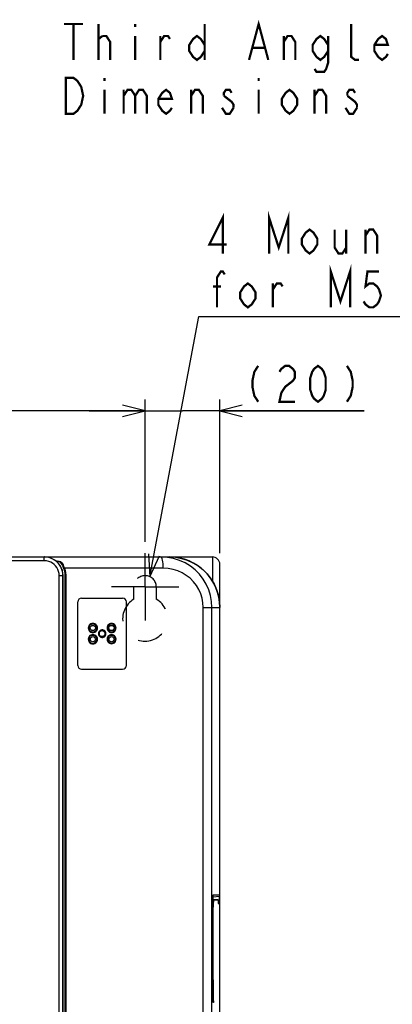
# Model space of a CAD drawing. Extents: x 30 to 410, y 34 to 287.
# Tile 30 of 66: x 87 to 121, y 196 to 284. Entities that reach past the tile are written whole.
import ezdxf

# ---------------------------------------------------------------- set-up
doc = ezdxf.new("R2010")
doc.units = 0
doc.header["$LTSCALE"] = 23.1
doc.linetypes.add('CENTER', pattern=[0.6, 0.375, -0.075, 0.075, -0.075])
doc.linetypes.add('HIDDEN', pattern=[0.2, 0.1, -0.1])
doc.layers.get('0').update_dxf_attribs({"linetype": 'CONTINUOUS'})
for name, color, linetype in [('ALL_AXIS', 7, 'CONTINUOUS'), ('ALL_DIM', 7, 'CONTINUOUS'), ('ALL_FEATURES', 7, 'CONTINUOUS'), ('ALL_NOTE', 7, 'CONTINUOUS')]:
    doc.layers.add(name, color=color, linetype=linetype)
doc.dimstyles.get("Standard").update_dxf_attribs({"dimtxt": 2.5, "dimasz": 2.5, "dimexe": 1.25, "dimexo": 0.625, "dimtad": 1, "dimcen": 2.5, "dimazin": 3, "dimtfac": 1, "dimtmove": 0, "dimatfit": 3})

# ---------------------------------------------------------------- blocks, each defined once
blk = doc.blocks.new('_OPEN')
at = {"color": 0, "linetype": 'BYBLOCK'}
for p, q in [((0, 0), (-1, 0.25)), ((-1, -0.25), (0, 0)), ((-1, 0), (0, 0))]:
    blk.add_line(p, q, dxfattribs=at)
blk = doc.blocks.new('*D4')
at = {"layer": 'ALL_DIM', "color": 2, "linetype": 'CONTINUOUS'}
for p, q in [((128.346, 200.92), (128.346, 112.379)), ((128.846, 175.565), (128.846, 112.379)), ((128.346, 113.379), (112.899, 113.379)), ((112.899, 113.379), (128.596, 113.379)), ((133.846, 113.379), (128.596, 113.379)), ((128.846, 113.379), (133.846, 113.379))]:
    blk.add_line(p, q, dxfattribs=at)
at = {"layer": 'ALL_DIM', "color": 2, "linetype": 'CONTINUOUS', "xscale": 2, "yscale": 2, "zscale": 2}
blk.add_blockref('_OPEN', (128.346, 113.379), dxfattribs=at)
at = {"layer": 'ALL_DIM', "color": 2, "linetype": 'CONTINUOUS', "xscale": 2, "yscale": 2, "zscale": 2, "rotation": 180}
blk.add_blockref('_OPEN', (128.846, 113.379), dxfattribs=at)
blk = doc.blocks.new('*D24')
at = {"layer": 'ALL_DIM', "color": 2, "linetype": 'CONTINUOUS'}
for p, q in [((51.806, 237.571), (51.806, 250.271)), ((98.472, 237.571), (98.472, 250.271)), ((51.806, 249.271), (75.139, 249.271)), ((98.472, 249.271), (75.139, 249.271))]:
    blk.add_line(p, q, dxfattribs=at)
at = {"layer": 'ALL_DIM', "color": 2, "linetype": 'CONTINUOUS', "xscale": 2, "yscale": 2, "zscale": 2, "rotation": 180}
blk.add_blockref('_OPEN', (51.806, 249.271), dxfattribs=at)
at = {"layer": 'ALL_DIM', "color": 2, "linetype": 'CONTINUOUS', "xscale": 2, "yscale": 2, "zscale": 2}
blk.add_blockref('_OPEN', (98.472, 249.271), dxfattribs=at)
blk = doc.blocks.new('*D25')
at = {"layer": 'ALL_DIM', "color": 2, "linetype": 'CONTINUOUS'}
for p, q in [((98.472, 237.571), (98.472, 250.271)), ((105.139, 236.571), (105.139, 250.271)), ((98.472, 249.271), (93.472, 249.271)), ((93.472, 249.271), (101.806, 249.271)), ((118.02, 249.271), (101.806, 249.271)), ((105.139, 249.271), (118.02, 249.271))]:
    blk.add_line(p, q, dxfattribs=at)
at = {"layer": 'ALL_DIM', "color": 2, "linetype": 'CONTINUOUS', "xscale": 2, "yscale": 2, "zscale": 2}
blk.add_blockref('_OPEN', (98.472, 249.271), dxfattribs=at)
at = {"layer": 'ALL_DIM', "color": 2, "linetype": 'CONTINUOUS', "xscale": 2, "yscale": 2, "zscale": 2, "rotation": 180}
blk.add_blockref('_OPEN', (105.139, 249.271), dxfattribs=at)

msp = doc.modelspace()

# ---------------------------------------------------------------- linework, layer by layer
at = {"layer": 'ALL_AXIS', "color": 7, "linetype": 'CENTER'}
for q in [(98.472, 236.571), (95.472, 233.571), (98.472, 230.571), (101.472, 233.571)]:
    msp.add_line((98.472, 233.571), q, dxfattribs=at)
at = {"layer": 'ALL_AXIS', "color": 7, "linetype": 'CONTINUOUS'}
msp.add_line((101.125, 236.238), (101.14, 236.238), dxfattribs=at)
at = {"layer": 'ALL_AXIS', "color": 8, "linetype": 'HIDDEN'}
for p, q in [((97.472, 232.47), (97.472, 233.571)), ((99.472, 233.571), (99.472, 232.47))]:
    msp.add_line(p, q, dxfattribs=at)
for centre, radius, start, end in [((98.472, 233.571), 1, 0, 180), ((98.472, 230.738), 2, 120, 60)]:
    msp.add_arc(centre, radius, start, end, dxfattribs=at)
at = {"layer": 'ALL_DIM', "color": 2, "linetype": 'CONTINUOUS', "const_width": 0.2}
for points in [[(108.56, 253.271), (108.216, 252.738), (108.044, 251.938), (108.044, 251.404), (108.216, 250.604), (108.56, 250.071)], [(110.452, 252.738), (110.624, 253.004), (110.968, 253.271), (111.312, 253.271), (111.656, 253.004), (111.828, 252.738), (111.828, 252.204), (111.656, 251.938), (111.312, 251.671), (110.968, 251.404), (110.624, 250.871), (110.452, 250.071), (111.828, 250.071)], [(113.892, 250.071), (113.548, 250.338), (113.376, 250.604), (113.204, 251.138), (113.204, 252.204), (113.376, 252.738), (113.548, 253.004), (113.892, 253.271), (114.236, 253.004), (114.408, 252.738), (114.58, 252.204), (114.58, 251.138), (114.408, 250.604), (114.236, 250.338), (113.892, 250.071)], [(116.472, 253.271), (116.816, 252.738), (116.988, 251.938), (116.988, 251.404), (116.816, 250.604), (116.472, 250.071)]]:
    msp.add_lwpolyline(points, dxfattribs=at)
at = {"layer": 'ALL_FEATURES', "color": 7, "linetype": 'CONTINUOUS'}
for p, q in [((49.153, 236.238), (101.125, 236.238)), ((94.319, 236.249), (94.318, 236.238)), ((94.319, 236.249), (99.293, 236.249)), ((99.293, 236.249), (99.293, 236.238)), ((101.125, 236.238), (101.125, 236.208)), ((101.14, 236.238), (104.472, 236.238)), ((104.472, 236.238), (104.472, 234.087)), ((105.139, 137.571), (105.139, 235.571)), ((91.157, 177.886), (91.157, 234.571)), ((91.323, 234.571), (91.323, 177.886)), ((92.806, 232.571), (96.472, 232.571)), ((92.472, 226.571), (92.472, 232.238)), ((96.806, 226.571), (96.806, 232.238)), ((92.806, 226.238), (96.472, 226.238)), ((104.527, 205.459), (104.527, 196.683)), ((104.529, 205.686), (104.585, 205.684)), ((105.002, 205.684), (104.53, 205.708)), ((105.104, 206.125), (104.552, 206.096)), ((104.562, 206.125), (105.104, 206.125)), ((104.585, 205.684), (105.002, 205.684)), ((105.002, 205.684), (105.002, 205.35)), ((105.113, 205.517), (105.113, 205.958)), ((104.55, 198.818), (104.55, 205.018)), ((105.002, 205.35), (105.104, 205.35)), ((104.527, 198.818), (104.55, 198.818)), ((104.568, 196.683), (104.568, 197.916)), ((104.559, 196.517), (104.536, 196.517))]:
    msp.add_line(p, q, dxfattribs=at)
at = {"layer": 'ALL_FEATURES', "color": 9, "linetype": 'CONTINUOUS'}
for p, q in [((89.478, 235.904), (89.478, 236.238)), ((101.14, 236.238), (101.14, 236.207)), ((89.478, 235.904), (79.205, 235.904)), ((90.942, 235.846), (91.024, 235.735)), ((100.086, 235.238), (91.277, 235.238)), ((90.811, 177.898), (90.811, 234.571)), ((90.811, 234.571), (91.157, 234.571)), ((91.145, 177.898), (91.145, 234.571)), ((91.398, 234.571), (91.323, 234.571)), ((91.398, 234.571), (91.398, 177.886)), ((103.659, 141.436), (103.659, 231.738)), ((103.659, 231.738), (105.139, 231.738)), ((104.434, 141.436), (104.434, 231.738)), ((93.459, 229.904), (93.402, 229.904)), ((94.149, 229.904), (94.226, 229.904)), ((94.907, 229.404), (94.984, 229.404)), ((95.132, 229.904), (95.076, 229.904)), ((95.809, 229.904), (95.886, 229.904)), ((93.459, 228.904), (93.402, 228.904)), ((94.149, 228.904), (94.226, 228.904)), ((95.132, 228.904), (95.076, 228.904)), ((95.809, 228.904), (95.886, 228.904)), ((105.113, 205.958), (104.537, 205.928)), ((105.113, 205.517), (105.002, 205.522)), ((104.527, 205.019), (104.55, 205.018)), ((104.568, 197.916), (104.527, 197.916)), ((104.568, 196.683), (104.527, 196.685))]:
    msp.add_line(p, q, dxfattribs=at)
at = {"layer": 'ALL_FEATURES', "color": 7, "linetype": 'CONTINUOUS'}
for points in [[(91.145, 234.571), (91.127, 234.811), (91.078, 235.038), (90.997, 235.257), (90.886, 235.463), (90.747, 235.651), (90.584, 235.818), (90.398, 235.96), (90.195, 236.075), (89.972, 236.163), (89.73, 236.218), (89.478, 236.238)], [(90.475, 235.917), (90.31, 236.025), (90.126, 236.114), (89.925, 236.182), (89.715, 236.224), (89.504, 236.238)], [(100.633, 236.238), (101.176, 236.205), (101.712, 236.107), (102.232, 235.945), (102.728, 235.721), (103.194, 235.44), (103.622, 235.105), (104.007, 234.72), (104.342, 234.292), (104.624, 233.827), (104.847, 233.332), (105.008, 232.814), (105.106, 232.28), (105.139, 231.738)], [(90.587, 235.828), (90.544, 235.864), (90.507, 235.893), (90.475, 235.917)], [(91.017, 235.238), (90.959, 235.357), (90.9, 235.459), (90.842, 235.546), (90.785, 235.62), (90.733, 235.683), (90.683, 235.736), (90.634, 235.785), (90.587, 235.828)], [(90.974, 235.647), (90.958, 235.671), (90.943, 235.695), (90.932, 235.717), (90.922, 235.738), (90.916, 235.758), (90.913, 235.776), (90.913, 235.794), (90.917, 235.808)], [(90.942, 235.846), (90.929, 235.828), (90.917, 235.808)], [(90.974, 235.647), (91.038, 235.553), (91.091, 235.464), (91.134, 235.381), (91.17, 235.304)], [(91.157, 234.571), (91.141, 234.798), (91.094, 235.022), (91.017, 235.238)], [(91.17, 235.304), (91.183, 235.274), (91.195, 235.244), (91.206, 235.214)], [(91.206, 235.214), (91.226, 235.158), (91.244, 235.105), (91.26, 235.048), (91.276, 234.985), (91.29, 234.916), (91.303, 234.842), (91.313, 234.76), (91.321, 234.67), (91.323, 234.571)], [(94.226, 229.904), (94.215, 229.995), (94.185, 230.082), (94.137, 230.16), (94.072, 230.225), (93.993, 230.275), (93.906, 230.305), (93.813, 230.316), (93.721, 230.305), (93.634, 230.274), (93.556, 230.225), (93.491, 230.159), (93.442, 230.081), (93.412, 229.994), (93.402, 229.904)], [(94.149, 229.904), (94.14, 229.98), (94.115, 230.053), (94.075, 230.118), (94.02, 230.173), (93.955, 230.215), (93.881, 230.24), (93.804, 230.249), (93.727, 230.24), (93.653, 230.215), (93.588, 230.173), (93.533, 230.118), (93.493, 230.053), (93.468, 229.98), (93.459, 229.904)], [(95.886, 229.904), (95.876, 229.994), (95.847, 230.079), (95.799, 230.155), (95.735, 230.22), (95.658, 230.268), (95.572, 230.299), (95.481, 230.309), (95.39, 230.299), (95.304, 230.268), (95.227, 230.219), (95.163, 230.155), (95.116, 230.078), (95.086, 229.993), (95.076, 229.904)], [(95.809, 229.904), (95.8, 229.979), (95.776, 230.05), (95.736, 230.114), (95.683, 230.168), (95.618, 230.208), (95.547, 230.234), (95.471, 230.242), (95.395, 230.234), (95.323, 230.208), (95.259, 230.168), (95.205, 230.114), (95.165, 230.05), (95.141, 229.978), (95.132, 229.904)], [(93.402, 229.904), (93.412, 229.813), (93.442, 229.727), (93.491, 229.649), (93.556, 229.583), (93.634, 229.534), (93.722, 229.503), (93.814, 229.493), (93.907, 229.503), (93.994, 229.534), (94.072, 229.584), (94.137, 229.649), (94.186, 229.727), (94.216, 229.814), (94.226, 229.904)], [(94.226, 228.904), (94.215, 228.995), (94.185, 229.082), (94.137, 229.16), (94.072, 229.225), (93.993, 229.275), (93.906, 229.305), (93.813, 229.316), (93.721, 229.305), (93.634, 229.274), (93.556, 229.225), (93.491, 229.159), (93.442, 229.081), (93.412, 228.994), (93.402, 228.904)], [(93.459, 229.904), (93.468, 229.828), (93.493, 229.755), (93.534, 229.69), (93.588, 229.635), (93.654, 229.594), (93.727, 229.568), (93.805, 229.559), (93.882, 229.568), (93.955, 229.594), (94.021, 229.636), (94.075, 229.691), (94.116, 229.756), (94.141, 229.829), (94.149, 229.904)], [(94.149, 228.904), (94.14, 228.98), (94.115, 229.053), (94.075, 229.118), (94.02, 229.173), (93.955, 229.215), (93.881, 229.24), (93.804, 229.249), (93.727, 229.24), (93.653, 229.215), (93.588, 229.173), (93.533, 229.118), (93.493, 229.053), (93.468, 228.98), (93.459, 228.904)], [(94.984, 229.404), (94.974, 229.484), (94.946, 229.559), (94.9, 229.626), (94.84, 229.679), (94.768, 229.717), (94.689, 229.737), (94.607, 229.737), (94.528, 229.717), (94.456, 229.679), (94.396, 229.625), (94.351, 229.558), (94.322, 229.483), (94.313, 229.404)], [(94.313, 229.404), (94.323, 229.325), (94.351, 229.249), (94.397, 229.183), (94.457, 229.129), (94.529, 229.091), (94.608, 229.072), (94.689, 229.072), (94.768, 229.091), (94.84, 229.129), (94.901, 229.183), (94.946, 229.25), (94.974, 229.326), (94.984, 229.404)], [(94.907, 229.404), (94.899, 229.468), (94.876, 229.528), (94.84, 229.581), (94.791, 229.625), (94.734, 229.655), (94.671, 229.671), (94.605, 229.671), (94.542, 229.655), (94.485, 229.624), (94.436, 229.581), (94.4, 229.528), (94.377, 229.467), (94.37, 229.404)], [(94.37, 229.404), (94.377, 229.34), (94.4, 229.28), (94.437, 229.227), (94.485, 229.184), (94.543, 229.153), (94.606, 229.138), (94.671, 229.138), (94.734, 229.154), (94.792, 229.184), (94.84, 229.227), (94.876, 229.281), (94.899, 229.341), (94.907, 229.404)], [(95.076, 229.904), (95.086, 229.815), (95.116, 229.73), (95.164, 229.653), (95.228, 229.589), (95.305, 229.54), (95.391, 229.51), (95.482, 229.499), (95.573, 229.51), (95.659, 229.54), (95.736, 229.589), (95.799, 229.654), (95.847, 229.73), (95.876, 229.816), (95.886, 229.904)], [(95.886, 228.904), (95.876, 228.994), (95.847, 229.079), (95.799, 229.155), (95.735, 229.22), (95.658, 229.268), (95.572, 229.299), (95.481, 229.309), (95.39, 229.299), (95.304, 229.268), (95.227, 229.219), (95.163, 229.155), (95.116, 229.078), (95.086, 228.993), (95.076, 228.904)], [(95.132, 229.904), (95.141, 229.829), (95.166, 229.758), (95.206, 229.694), (95.259, 229.64), (95.323, 229.6), (95.395, 229.575), (95.471, 229.566), (95.547, 229.575), (95.619, 229.6), (95.683, 229.641), (95.736, 229.695), (95.776, 229.759), (95.801, 229.83), (95.809, 229.904)], [(95.809, 228.904), (95.8, 228.979), (95.776, 229.05), (95.736, 229.114), (95.683, 229.168), (95.618, 229.208), (95.547, 229.234), (95.471, 229.242), (95.395, 229.234), (95.323, 229.208), (95.259, 229.168), (95.205, 229.114), (95.165, 229.05), (95.141, 228.978), (95.132, 228.904)], [(93.402, 228.904), (93.412, 228.813), (93.442, 228.727), (93.491, 228.649), (93.556, 228.583), (93.634, 228.534), (93.722, 228.503), (93.814, 228.493), (93.907, 228.503), (93.994, 228.534), (94.072, 228.584), (94.137, 228.649), (94.186, 228.727), (94.216, 228.814), (94.226, 228.904)], [(93.459, 228.904), (93.468, 228.828), (93.493, 228.755), (93.534, 228.69), (93.588, 228.635), (93.654, 228.594), (93.727, 228.568), (93.805, 228.559), (93.882, 228.568), (93.955, 228.594), (94.021, 228.636), (94.075, 228.691), (94.116, 228.756), (94.141, 228.829), (94.149, 228.904)], [(95.076, 228.904), (95.086, 228.815), (95.116, 228.73), (95.164, 228.653), (95.228, 228.589), (95.305, 228.54), (95.391, 228.51), (95.482, 228.499), (95.573, 228.51), (95.659, 228.54), (95.736, 228.589), (95.799, 228.654), (95.847, 228.73), (95.876, 228.816), (95.886, 228.904)], [(95.132, 228.904), (95.141, 228.829), (95.166, 228.758), (95.206, 228.694), (95.259, 228.64), (95.323, 228.6), (95.395, 228.575), (95.471, 228.566), (95.547, 228.575), (95.619, 228.6), (95.683, 228.641), (95.736, 228.695), (95.776, 228.759), (95.801, 228.83), (95.809, 228.904)], [(104.527, 205.459), (104.528, 205.589), (104.53, 205.714), (104.533, 205.829), (104.537, 205.93), (104.543, 206.013), (104.549, 206.074), (104.555, 206.112), (104.562, 206.125)], [(104.585, 205.684), (104.578, 205.671), (104.572, 205.633), (104.566, 205.571), (104.56, 205.489), (104.556, 205.388), (104.553, 205.273), (104.551, 205.148), (104.55, 205.018)], [(105.104, 206.125), (105.106, 206.119), (105.108, 206.103), (105.11, 206.076), (105.112, 206.042), (105.112, 206.002), (105.113, 205.958)], [(105.113, 205.517), (105.112, 205.474), (105.112, 205.433), (105.11, 205.399), (105.108, 205.373), (105.106, 205.356), (105.104, 205.35)], [(104.568, 197.916), (104.567, 198.114), (104.565, 198.305), (104.561, 198.487), (104.556, 198.659), (104.55, 198.818)], [(104.536, 196.517), (104.534, 196.523), (104.532, 196.539), (104.53, 196.566), (104.528, 196.6), (104.527, 196.64), (104.527, 196.683)], [(104.568, 196.683), (104.567, 196.64), (104.567, 196.6), (104.565, 196.566)], [(104.565, 196.566), (104.563, 196.539), (104.561, 196.523), (104.559, 196.517)]]:
    msp.add_lwpolyline(points, dxfattribs=at)
at = {"layer": 'ALL_FEATURES', "color": 9, "linetype": 'CONTINUOUS'}
for points in [[(100.086, 235.238), (100.082, 235.433), (100.071, 235.62), (100.053, 235.793), (100.029, 235.945), (99.999, 236.069), (99.966, 236.161), (99.929, 236.218), (99.891, 236.238)], [(104.434, 231.738), (104.401, 232.275), (104.306, 232.799), (104.148, 233.309), (103.929, 233.799), (103.652, 234.261), (103.32, 234.689), (102.938, 235.075), (102.51, 235.414), (102.043, 235.7), (101.544, 235.929), (101.013, 236.098), (100.458, 236.202), (99.891, 236.238)], [(90.811, 234.571), (90.798, 234.763), (90.758, 234.945), (90.693, 235.12), (90.604, 235.285), (90.493, 235.435), (90.363, 235.569), (90.214, 235.683), (90.052, 235.774), (89.873, 235.844), (89.679, 235.889), (89.478, 235.904)], [(90.474, 235.918), (90.641, 235.894), (90.796, 235.87), (90.942, 235.846)], [(90.546, 235.863), (90.671, 235.845), (90.795, 235.827), (90.917, 235.808)], [(91.024, 235.735), (91.094, 235.626), (91.153, 235.523), (91.201, 235.426), (91.239, 235.338)], [(91.239, 235.338), (91.218, 235.329), (91.199, 235.32), (91.183, 235.312), (91.173, 235.307), (91.17, 235.304)], [(91.277, 235.238), (91.256, 235.23), (91.237, 235.223), (91.221, 235.218), (91.21, 235.215), (91.206, 235.214)], [(91.239, 235.338), (91.253, 235.304), (91.266, 235.27), (91.277, 235.238)], [(91.277, 235.238), (91.3, 235.173), (91.32, 235.11), (91.339, 235.042), (91.357, 234.965), (91.373, 234.881), (91.386, 234.789), (91.395, 234.686), (91.398, 234.571)], [(103.659, 231.738), (103.633, 232.156), (103.558, 232.563), (103.434, 232.96), (103.262, 233.341), (103.044, 233.7), (102.783, 234.033), (102.482, 234.333), (102.146, 234.597), (101.779, 234.82), (101.386, 234.997), (100.969, 235.129), (100.532, 235.21), (100.086, 235.238)]]:
    msp.add_lwpolyline(points, dxfattribs=at)
at = {"layer": 'ALL_FEATURES', "color": 7, "linetype": 'CONTINUOUS'}
for centre, radius in [((93.806, 229.904), 0.233), ((95.472, 229.904), 0.233), ((93.806, 228.904), 0.233), ((94.639, 229.404), 0.267), ((95.472, 228.904), 0.233)]:
    msp.add_circle(centre, radius, dxfattribs=at)
for centre, radius, start, end in [((100.639, 231.738), 4.5, 0, 90), ((101.105, 236.171), 0.0667, 90, 141.53968), ((104.472, 235.571), 0.667, 0, 90), ((92.806, 232.238), 0.333, 90, 180), ((96.472, 232.238), 0.333, 0, 90), ((92.806, 226.571), 0.333, 180, 270), ((96.472, 226.571), 0.333, 270, 360)]:
    msp.add_arc(centre, radius, start, end, dxfattribs=at)
at = {"layer": 'ALL_NOTE', "color": 2, "linetype": 'CONTINUOUS'}
for p, q in [((98.908, 234.471), (103.261, 257.684)), ((103.261, 257.684), (103.511, 257.684)), ((103.511, 257.684), (147.543, 257.684))]:
    msp.add_line(p, q, dxfattribs=at)
at = {"layer": 'ALL_NOTE', "color": 2, "linetype": 'CONTINUOUS', "const_width": 0.2}
for points in [[(91.229, 283.74), (92.949, 283.74)], [(92.089, 283.74), (92.089, 280.54)], [(94.325, 280.54), (94.325, 283.74)], [(97.593, 283.74), (97.593, 283.474)], [(103.785, 283.74), (103.785, 280.54)], [(107.741, 280.54), (108.601, 283.74), (109.461, 280.54)], [(117.545, 280.54), (117.201, 280.54), (116.857, 280.807), (116.857, 283.74)], [(94.325, 282.407), (94.669, 282.674)], [(94.669, 282.674), (95.013, 282.674), (95.357, 282.14), (95.357, 280.54)], [(97.593, 282.674), (97.593, 280.54)], [(99.829, 282.14), (100.173, 282.674), (100.517, 282.674), (100.689, 282.407)], [(99.829, 280.54), (99.829, 282.674)], [(103.785, 281.34), (103.441, 280.807), (103.097, 280.54), (102.753, 280.807), (102.409, 281.34), (102.409, 281.874), (102.753, 282.407), (103.097, 282.674), (103.441, 282.407), (103.785, 281.874)], [(110.837, 282.14), (111.181, 282.674), (111.525, 282.674), (111.869, 282.14), (111.869, 280.54)], [(110.837, 280.54), (110.837, 282.674)], [(114.793, 281.34), (114.449, 280.807), (114.105, 280.54), (113.761, 280.807), (113.417, 281.34), (113.417, 281.874), (113.761, 282.407), (114.105, 282.674), (114.449, 282.407), (114.793, 281.874)], [(114.793, 282.674), (114.793, 280.274), (114.621, 279.74), (114.449, 279.474), (113.761, 279.474), (113.589, 279.74)], [(120.125, 281.074), (119.953, 280.807), (119.609, 280.54), (119.265, 280.807), (118.921, 281.34), (118.921, 281.874), (119.265, 282.407), (119.609, 282.674), (119.953, 282.407), (120.125, 281.874), (118.921, 281.874)], [(108.085, 281.607), (109.117, 281.607)], [(91.401, 278.94), (92.089, 278.94), (92.433, 278.674), (92.605, 278.407), (92.777, 278.14), (92.949, 277.34), (92.777, 276.54), (92.605, 276.274), (92.433, 276.007), (92.089, 275.74), (91.401, 275.74), (91.401, 278.94)], [(94.841, 278.94), (94.841, 278.674)], [(108.601, 278.94), (108.601, 278.674)], [(94.841, 277.874), (94.841, 275.74)], [(96.561, 277.34), (96.905, 277.874), (97.249, 277.874), (97.593, 277.34), (97.593, 275.74)], [(96.561, 277.874), (96.561, 275.74)], [(97.593, 277.34), (97.937, 277.874), (98.281, 277.874), (98.625, 277.34), (98.625, 275.74)], [(100.861, 276.274), (100.689, 276.007), (100.345, 275.74), (100.001, 276.007), (99.657, 276.54), (99.657, 277.074), (100.001, 277.607), (100.345, 277.874), (100.689, 277.607), (100.861, 277.074), (99.657, 277.074)], [(102.581, 277.34), (102.925, 277.874), (103.269, 277.874), (103.613, 277.34), (103.613, 275.74)], [(102.581, 275.74), (102.581, 277.874)], [(106.193, 277.607), (106.021, 277.874), (105.677, 277.874), (105.505, 277.607), (105.505, 277.34)], [(105.505, 277.34), (106.193, 276.807), (106.365, 276.54), (106.365, 276.274)], [(108.601, 277.874), (108.601, 275.74)], [(112.041, 276.54), (111.697, 276.007), (111.353, 275.74), (111.009, 276.007), (110.665, 276.54), (110.665, 277.074), (111.009, 277.607), (111.353, 277.874), (111.697, 277.607), (112.041, 277.074), (112.041, 276.54)], [(113.589, 277.34), (113.933, 277.874), (114.277, 277.874), (114.621, 277.34), (114.621, 275.74)], [(113.589, 275.74), (113.589, 277.874)], [(117.201, 277.607), (117.029, 277.874), (116.685, 277.874), (116.513, 277.607), (116.513, 277.34)], [(116.513, 277.34), (117.201, 276.807), (117.373, 276.54), (117.373, 276.274)], [(106.365, 276.274), (106.021, 275.74), (105.677, 275.74), (105.505, 276.007), (105.333, 276.274)], [(117.373, 276.274), (117.029, 275.74), (116.685, 275.74), (116.513, 276.007), (116.341, 276.274)], [(105.403, 263.284), (105.403, 266.484), (104.199, 264.084), (105.747, 264.084)], [(109.531, 263.284), (109.531, 266.484), (110.391, 263.817), (111.251, 266.484), (111.251, 263.284)], [(113.831, 264.084), (113.487, 263.55), (113.143, 263.284), (112.799, 263.55), (112.455, 264.084), (112.455, 264.617), (112.799, 265.15), (113.143, 265.417), (113.487, 265.15), (113.831, 264.617), (113.831, 264.084)], [(115.379, 265.417), (115.379, 263.817), (115.723, 263.284), (116.067, 263.284), (116.411, 263.817)], [(116.411, 265.417), (116.411, 263.284)], [(118.131, 264.884), (118.475, 265.417), (118.819, 265.417), (119.163, 264.884), (119.163, 263.284)], [(118.131, 263.284), (118.131, 265.417)], [(104.887, 258.484), (104.887, 261.15), (105.231, 261.684), (105.403, 261.684), (105.575, 261.417)], [(115.035, 258.484), (115.035, 261.684), (115.895, 259.017), (116.755, 261.684), (116.755, 258.484)], [(119.335, 261.684), (118.303, 261.684), (118.131, 260.35), (118.475, 260.617), (118.819, 260.617), (119.163, 260.35), (119.335, 260.084), (119.507, 259.55), (119.335, 259.017), (119.163, 258.75), (118.819, 258.484), (118.475, 258.484), (118.131, 258.75), (117.959, 259.017)], [(108.327, 259.284), (107.983, 258.75), (107.639, 258.484), (107.295, 258.75), (106.951, 259.284), (106.951, 259.817), (107.295, 260.35), (107.639, 260.617), (107.983, 260.35), (108.327, 259.817), (108.327, 259.284)], [(109.875, 260.084), (110.219, 260.617), (110.563, 260.617), (110.735, 260.35)], [(109.875, 258.484), (109.875, 260.617)], [(104.543, 260.35), (105.231, 260.35)]]:
    msp.add_lwpolyline(points, dxfattribs=at)
at = {"layer": 'ALL_NOTE', "color": 2, "linetype": 'CONTINUOUS'}
msp.add_lwpolyline([(98.785, 236.529), (98.908, 234.471), (99.768, 236.345)], dxfattribs=at)

# ---------------------------------------------------------------- dimensions: what is measured, and where the dimension line sits
at = {"layer": 'ALL_DIM', "color": 2, "linetype": 'CONTINUOUS'}
for base, p1, p2, picture, middle in [((98.472, 249.271), (51.806, 236.571), (98.472, 236.571), '*D24', (71.011, 249.271)), ((105.139, 249.271), (98.472, 236.571), (105.139, 235.571), '*D25', (107.012, 249.271))]:
    dim = msp.add_linear_dim(base=base, p1=p1, p2=p2, dimstyle='Standard', dxfattribs=at)
    dim.commit()
    dim.dimension.update_dxf_attribs({"geometry": picture, "text_midpoint": middle, "dimtype": 128})
dim = msp.add_linear_dim(base=(128.346, 113.379), p1=(128.846, 176.565), p2=(128.346, 201.92), angle=180, dimstyle='Standard', dxfattribs=at)
dim.commit()
dim.dimension.update_dxf_attribs({"geometry": '*D4', "text_midpoint": (112.899, 113.379), "dimtype": 128})

doc.saveas('drawing.dxf')
